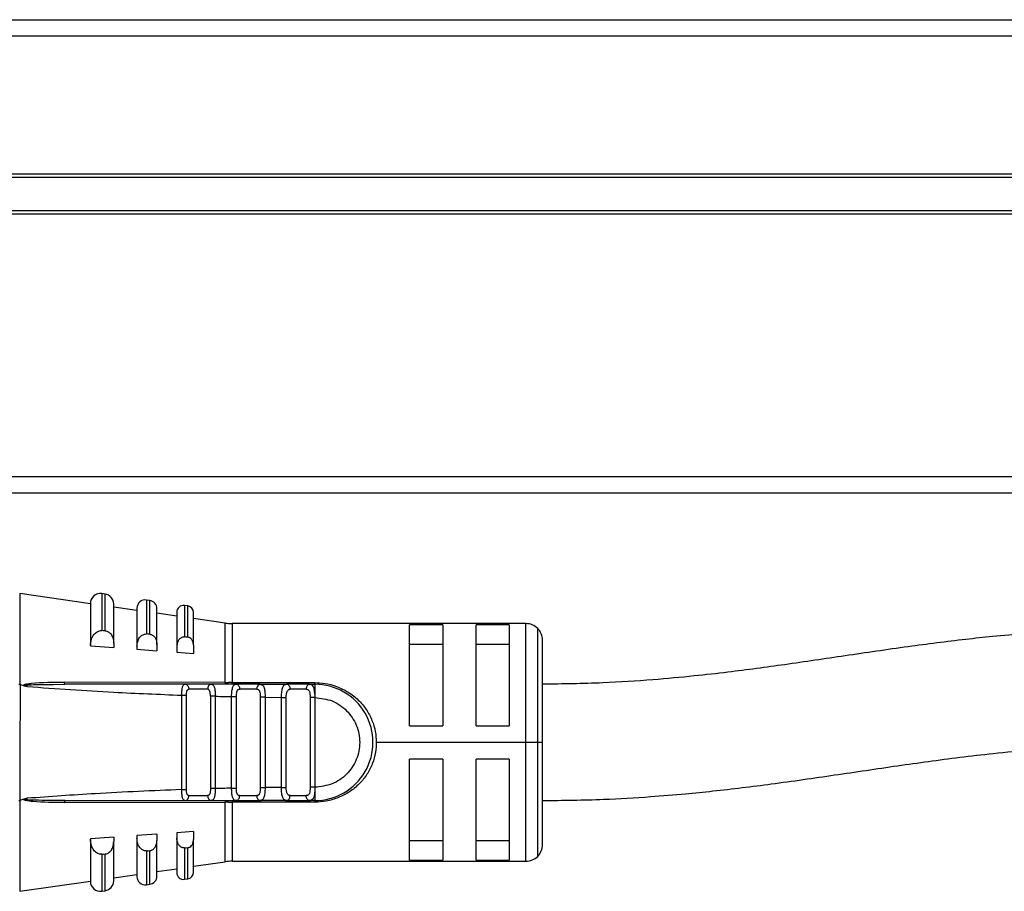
# Model space of a CAD drawing. Header units: millimetres. Extents: x -498 to 2211, y 417 to 918.
# Tile 6 of 23: x -246 to -186, y 649 to 702. Entities that reach past the tile are written whole.
import ezdxf

# ---------------------------------------------------------------- set-up
doc = ezdxf.new("R2010")
doc.units = ezdxf.units.MM

# ---------------------------------------------------------------- blocks, each defined once
blk = doc.blocks.new('Drawing View2')
at = {"color": 7, "linetype": 'Continuous', "lineweight": 25}
for p, q in [((-447.95, 33.4), (551.65, 33.4)), ((551.65, 32.4), (-447.95, 32.4)), ((546.85, 24.1), (-443.15, 24.1)), ((546.85, 23.9), (-443.15, 23.9)), ((546.85, 21.9), (-443.15, 21.9)), ((546.85, 21.7), (-443.15, 21.7)), ((-447.95, 5.9), (551.65, 5.9)), ((551.65, 4.9), (-447.95, 4.9)), ((-393.078, -1.748), (-397.332, -1.136)), ((-397.332, -1.136), (-397.332, -6.604)), ((-392.193, -1.168), (-392.393, -1.14)), ((-392.393, -1.14), (-392.393, -3.366)), ((-392.193, -3.381), (-392.193, -1.168)), ((-393.078, -1.734), (-393.078, -4.271)), ((-391.678, -4.127), (-391.678, -1.762)), ((-389.507, -1.555), (-389.707, -1.526)), ((-389.707, -1.526), (-389.707, -3.57)), ((-389.507, -3.586), (-389.507, -1.555)), ((-390.278, -2.151), (-391.678, -1.95)), ((-390.278, -2.021), (-390.278, -4.308)), ((-389.078, -4.197), (-389.078, -2.05)), ((-387.878, -2.497), (-389.078, -2.324)), ((-387.878, -2.251), (-387.878, -4.324)), ((-387.222, -1.884), (-387.422, -1.855)), ((-387.422, -1.855), (-387.422, -3.746)), ((-387.222, -3.762), (-387.222, -1.884)), ((-386.878, -4.244), (-386.878, -2.28)), ((-384.974, -2.915), (-386.878, -2.641)), ((-384.974, -6.495), (-384.974, -2.915)), ((-366.878, -2.945), (-384.547, -2.945)), ((-384.547, -2.945), (-384.547, -6.496)), ((-366.878, -10.095), (-366.878, -2.945)), ((-392.479, -3.368), (-392.393, -3.366)), ((-371.878, -3.016), (-373.878, -3.016)), ((-373.878, -9.095), (-373.878, -3.016)), ((-371.878, -3.016), (-371.878, -9.095)), ((-367.878, -3.016), (-369.878, -3.016)), ((-369.878, -9.095), (-369.878, -3.016)), ((-367.878, -3.016), (-367.878, -9.095)), ((-366.171, -10.095), (-366.171, -3.238)), ((-391.678, -4.127), (-391.678, -4.391)), ((-389.779, -3.572), (-389.707, -3.57)), ((-365.878, -10.095), (-365.878, -3.945)), ((-393.078, -4.271), (-393.078, -4.292)), ((-393.078, -4.292), (-391.678, -4.391)), ((-390.278, -4.308), (-390.278, -4.491)), ((-390.278, -4.491), (-389.078, -4.577)), ((-389.078, -4.197), (-389.078, -4.577)), ((-387.878, -4.324), (-387.878, -4.663)), ((-387.878, -4.663), (-386.878, -4.735)), ((-386.878, -4.244), (-386.878, -4.735)), ((-373.878, -4.179), (-371.878, -4.179)), ((-369.878, -4.179), (-367.878, -4.179)), ((-384.974, -6.495), (-394.638, -6.479)), ((-384.547, -6.496), (-379.579, -6.496)), ((-384.547, -6.595), (-384.547, -6.496)), ((-397.332, -6.604), (-397.312, -6.609)), ((-397.098, -6.689), (-397.312, -6.609)), ((-395.293, -6.601), (-394.609, -6.595)), ((-394.609, -6.595), (-394.618, -6.588)), ((-387.391, -6.595), (-387.306, -6.617)), ((-385.809, -6.595), (-387.391, -6.595)), ((-386.029, -6.895), (-387.159, -6.895)), ((-385.809, -6.595), (-385.889, -6.617)), ((-385.809, -6.595), (-385.737, -6.626)), ((-384.241, -6.616), (-384.351, -6.61)), ((-384.313, -6.595), (-384.232, -6.618)), ((-382.871, -6.595), (-384.313, -6.595)), ((-383.073, -6.895), (-384.103, -6.895)), ((-382.871, -6.595), (-382.788, -6.626)), ((-382.871, -6.595), (-381.266, -6.595)), ((-382.825, -6.61), (-382.852, -6.612)), ((-381.266, -6.595), (-381.191, -6.618)), ((-379.898, -6.595), (-381.266, -6.595)), ((-380.092, -6.895), (-381.07, -6.895)), ((-379.801, -6.621), (-379.898, -6.595)), ((-379.898, -6.595), (-379.579, -6.595)), ((-387.585, -12.937), (-387.585, -7.253)), ((-387.297, -12.937), (-387.297, -7.253)), ((-385.86, -7.316), (-385.86, -12.875)), ((-385.572, -7.316), (-385.572, -12.875)), ((-384.585, -12.85), (-384.585, -7.34)), ((-384.297, -12.85), (-384.297, -7.34)), ((-382.572, -7.375), (-382.86, -7.375)), ((-382.86, -7.375), (-382.86, -12.815)), ((-382.572, -7.376), (-381.585, -7.386)), ((-382.572, -7.376), (-382.572, -12.815)), ((-381.585, -12.805), (-381.585, -7.386)), ((-381.297, -12.805), (-381.297, -7.386)), ((-379.86, -7.395), (-379.86, -12.795)), ((-379.578, -7.185), (-379.577, -7.23)), ((-379.577, -7.23), (-379.572, -7.395)), ((-379.572, -7.395), (-379.572, -12.795)), ((-373.878, -9.095), (-371.878, -9.095)), ((-369.878, -9.095), (-367.878, -9.095)), ((-366.878, -10.095), (-375.878, -10.095)), ((-366.171, -10.095), (-366.878, -10.095)), ((-366.878, -17.245), (-366.878, -10.095)), ((-365.878, -10.095), (-366.171, -10.095)), ((-366.171, -16.952), (-366.171, -10.095)), ((-365.878, -16.245), (-365.878, -10.095)), ((-371.878, -11.095), (-373.878, -11.095)), ((-373.878, -17.175), (-373.878, -11.095)), ((-371.878, -11.095), (-371.878, -17.175)), ((-367.878, -11.095), (-369.878, -11.095)), ((-369.878, -17.175), (-369.878, -11.095)), ((-367.878, -11.095), (-367.878, -17.175)), ((-385.572, -12.875), (-385.86, -12.875)), ((-382.86, -12.815), (-382.572, -12.815)), ((-381.585, -12.805), (-382.572, -12.815)), ((-379.572, -12.795), (-379.578, -13.004)), ((-397.097, -13.501), (-397.332, -13.588)), ((-397.332, -13.588), (-397.332, -19.054)), ((-397.095, -13.548), (-396.867, -13.541)), ((-387.391, -13.595), (-387.306, -13.574)), ((-387.391, -13.595), (-385.809, -13.595)), ((-387.159, -13.295), (-386.029, -13.295)), ((-385.77, -13.595), (-384.945, -13.595)), ((-384.352, -13.581), (-384.231, -13.574)), ((-384.313, -13.595), (-384.235, -13.573)), ((-384.313, -13.595), (-382.871, -13.595)), ((-384.103, -13.295), (-383.073, -13.295)), ((-381.266, -13.595), (-382.871, -13.595)), ((-381.313, -13.58), (-381.186, -13.572)), ((-381.266, -13.595), (-381.191, -13.572)), ((-381.266, -13.595), (-379.898, -13.595)), ((-381.07, -13.295), (-380.092, -13.295)), ((-379.579, -13.595), (-379.898, -13.595)), ((-394.638, -13.712), (-384.974, -13.696)), ((-384.974, -17.276), (-384.974, -13.696)), ((-379.579, -13.695), (-384.547, -13.695)), ((-384.547, -13.695), (-384.547, -17.245)), ((-391.678, -15.799), (-393.078, -15.898)), ((-393.078, -15.898), (-393.078, -15.919)), ((-393.078, -15.919), (-393.078, -18.457)), ((-391.678, -15.799), (-391.678, -16.064)), ((-389.078, -15.614), (-390.278, -15.7)), ((-390.278, -15.7), (-390.278, -15.883)), ((-390.278, -15.883), (-390.278, -18.169)), ((-389.078, -15.614), (-389.078, -15.994)), ((-386.878, -15.456), (-387.878, -15.528)), ((-387.878, -15.528), (-387.878, -15.866)), ((-387.878, -15.866), (-387.878, -17.939)), ((-386.878, -15.456), (-386.878, -15.947)), ((-386.878, -17.911), (-386.878, -15.947)), ((-391.678, -18.428), (-391.678, -16.064)), ((-389.078, -18.141), (-389.078, -15.994)), ((-387.422, -16.444), (-387.479, -16.443)), ((-387.422, -16.444), (-387.422, -18.335)), ((-387.222, -18.307), (-387.222, -16.429)), ((-371.878, -16.011), (-373.878, -16.011)), ((-367.878, -16.011), (-369.878, -16.011)), ((-392.393, -16.824), (-392.479, -16.823)), ((-392.393, -16.824), (-392.393, -19.051)), ((-392.193, -19.022), (-392.193, -16.809)), ((-389.707, -16.62), (-389.779, -16.619)), ((-389.707, -16.62), (-389.707, -18.664)), ((-389.507, -18.636), (-389.507, -16.605)), ((-373.878, -17.175), (-371.878, -17.175)), ((-369.878, -17.175), (-367.878, -17.175)), ((-389.078, -17.867), (-387.878, -17.694)), ((-386.878, -17.55), (-384.974, -17.276)), ((-384.547, -17.245), (-366.878, -17.245)), ((-391.678, -18.241), (-390.278, -18.039)), ((-387.422, -18.335), (-387.222, -18.307)), ((-397.332, -19.054), (-393.078, -18.442)), ((-389.707, -18.664), (-389.507, -18.636)), ((-392.393, -19.051), (-392.193, -19.022))]:
    blk.add_line(p, q, dxfattribs=at)
at = {"color": 7, "linetype": 'Continuous', "lineweight": 25, "flags": 128}
for points in [[(-392.193, -3.381), (-392.305, -3.373), (-392.393, -3.366)], [(-389.507, -3.586), (-389.619, -3.577), (-389.707, -3.57)], [(-387.222, -3.762), (-387.334, -3.753), (-387.422, -3.746)], [(-379.898, -6.595), (-379.936, -6.601), (-379.972, -6.618), (-380.006, -6.646), (-380.035, -6.683), (-380.06, -6.729), (-380.078, -6.78), (-380.089, -6.837), (-380.092, -6.895)], [(-379.898, -13.595), (-379.936, -13.59), (-379.972, -13.572), (-380.006, -13.545), (-380.035, -13.507), (-380.06, -13.462), (-380.078, -13.41), (-380.089, -13.354), (-380.092, -13.295)], [(-387.422, -16.444), (-387.31, -16.436), (-387.222, -16.429)], [(-392.393, -16.824), (-392.281, -16.816), (-392.193, -16.809)], [(-389.707, -16.62), (-389.595, -16.612), (-389.507, -16.605)]]:
    blk.add_lwpolyline(points, dxfattribs=at)
at = {"color": 7, "linetype": 'Continuous', "lineweight": 25}
for centre, radius, start, end in [((-392.479, -1.734), 0.6, 81.81012, 180), ((-392.278, -1.762), 0.6, 0, 81.81012), ((-389.779, -2.021), 0.5, 81.81012, 180), ((-389.578, -2.05), 0.5, 0, 81.81012), ((-387.479, -2.251), 0.4, 81.81012, 180), ((-387.278, -2.28), 0.4, 0, 81.81012), ((-384.547, 0.055), 3, 261.81012, 270), ((-366.878, -3.945), 1, 45, 90), ((-366.878, -3.945), 1, 0, 45), ((-384.713, -6.487), 0.261, 181.62077, 203.1902), ((-382.81, -6.854), 0.266, 103.21466, 188.85777), ((-379.579, -10.095), 3.5, 270.00003, 90.00041), ((-385.762, -13.33), 0.269, 172.59974, 259.87886), ((-384.833, -13.682), 0.142, 142.57822, 185.78952), ((-223.94, -13.677), 160.606, 179.97069, 180.00612), ((-382.81, -13.336), 0.266, 171.14233, 256.78561), ((-366.878, -16.245), 1, 315, 0), ((-366.878, -16.245), 1, 270, 315), ((-384.547, -20.245), 3, 90, 98.18988), ((-389.779, -18.169), 0.5, 180, 278.18988), ((-389.578, -18.141), 0.5, 278.18988, 0), ((-387.479, -17.939), 0.4, 180, 278.18988), ((-387.278, -17.911), 0.4, 278.18988, 0), ((-392.479, -18.457), 0.6, 180, 278.18988), ((-392.278, -18.428), 0.6, 278.18988, 0)]:
    blk.add_arc(centre, radius, start, end, dxfattribs=at)
for points, knots in [([(-393.078, -4.271), (-393.067, -4.143), (-393.046, -3.905), (-392.894, -3.614), (-392.724, -3.456), (-392.584, -3.387), (-392.513, -3.374), (-392.479, -3.368)], [0, 0, 0, 0, 0.325933, 0.603464, 0.815321, 0.910517, 1, 1, 1, 1]), ([(-392.193, -3.381), (-392.162, -3.386), (-392.098, -3.394), (-391.976, -3.447), (-391.832, -3.573), (-391.703, -3.815), (-391.687, -4.015), (-391.678, -4.127)], [0, 0, 0, 0, 0.095969, 0.193666, 0.400239, 0.664134, 1, 1, 1, 1]), ([(-330.65, -3.299), (-331.823, -3.315), (-333.917, -3.344), (-336.631, -3.525), (-338.705, -3.711), (-341.07, -3.965), (-344.04, -4.35), (-347.634, -4.88), (-351.211, -5.411), (-354.229, -5.817), (-356.878, -6.119), (-359.375, -6.349), (-362.419, -6.55), (-364.665, -6.579), (-365.878, -6.595)], [0, 0, 0, 0, 0.09356, 0.166935, 0.221604, 0.267049, 0.368573, 0.482358, 0.591503, 0.692675, 0.750818, 0.82081, 0.903173, 1, 1, 1, 1]), ([(-390.278, -4.308), (-390.27, -4.209), (-390.254, -4.024), (-390.136, -3.788), (-389.996, -3.651), (-389.871, -3.589), (-389.809, -3.577), (-389.779, -3.572)], [0, 0, 0, 0, 0.305834, 0.570565, 0.801384, 0.904131, 1, 1, 1, 1]), ([(-389.507, -3.586), (-389.481, -3.589), (-389.428, -3.597), (-389.326, -3.641), (-389.206, -3.744), (-389.099, -3.943), (-389.086, -4.106), (-389.078, -4.197)], [0, 0, 0, 0, 0.097346, 0.196477, 0.405857, 0.669714, 1, 1, 1, 1]), ([(-387.479, -3.747), (-387.524, -3.759), (-387.626, -3.784), (-387.756, -3.908), (-387.857, -4.093), (-387.871, -4.244), (-387.878, -4.324)], [0, 0, 0, 0, 0.184907, 0.408721, 0.685994, 1, 1, 1, 1]), ([(-387.479, -3.747), (-387.468, -3.746), (-387.449, -3.745), (-387.43, -3.746), (-387.422, -3.746)], [0, 0, 0, 0, 0.5598581, 1, 1, 1, 1]), ([(-386.878, -4.244), (-386.884, -4.173), (-386.895, -4.046), (-386.98, -3.888), (-387.076, -3.806), (-387.159, -3.77), (-387.2, -3.765), (-387.222, -3.762)], [0, 0, 0, 0, 0.3239213, 0.5874004, 0.8037904, 0.9012303, 1, 1, 1, 1]), ([(-397.098, -6.689), (-397.099, -6.685), (-397.102, -6.677), (-397.103, -6.664), (-397.1, -6.653), (-397.091, -6.64), (-397.037, -6.596), (-396.869, -6.565), (-396.072, -6.463), (-395.306, -6.471), (-394.638, -6.479)], [0, 0, 0, 0, 0.005863, 0.010853, 0.015526, 0.020816, 0.030349, 0.102024, 0.217101, 1, 1, 1, 1]), ([(-394.618, -6.588), (-394.618, -6.588), (-394.621, -6.585), (-394.626, -6.565), (-394.633, -6.529), (-394.636, -6.495), (-394.638, -6.479)], [0, 0, 0, 0, 0.000098, 0.337965, 0.675801, 1, 1, 1, 1]), ([(-384.974, -6.495), (-384.934, -6.495), (-384.864, -6.495), (-384.792, -6.495), (-384.761, -6.496)], [0, 0, 0, 0, 0.559652, 1, 1, 1, 1]), ([(-384.547, -6.496), (-384.587, -6.496), (-384.658, -6.496), (-384.73, -6.496), (-384.761, -6.496)], [0, 0, 0, 0, 0.5598143, 1, 1, 1, 1]), ([(-379.579, -6.496), (-379.372, -6.503), (-378.922, -6.52), (-378.236, -6.721), (-377.554, -7.052), (-376.95, -7.524), (-376.467, -8.101), (-376.126, -8.749), (-375.914, -9.422), (-375.89, -9.877), (-375.878, -10.095)], [0, 0, 0, 0, 0.105852, 0.231344, 0.368396, 0.504165, 0.637058, 0.766015, 0.888024, 1, 1, 1, 1]), ([(-397.332, -6.604), (-397.34, -6.602), (-397.357, -6.6), (-397.373, -6.603), (-397.382, -6.605)], [0, 0, 0, 0, 0.500612, 1, 1, 1, 1]), ([(-397.312, -6.609), (-397.311, -6.734), (-397.31, -7.932), (-397.317, -10.258), (-397.327, -12.459), (-397.332, -13.588)], [0, 0, 0, 0, 0.053586, 0.51491, 1, 1, 1, 1]), ([(-396.868, -6.733), (-396.871, -6.732), (-396.913, -6.725), (-396.991, -6.716), (-397.064, -6.698), (-397.098, -6.689)], [0, 0, 0, 0, 0.03383, 0.554622, 1, 1, 1, 1]), ([(-396.868, -6.733), (-396.922, -6.722), (-396.989, -6.709), (-397.057, -6.687), (-397.072, -6.679), (-397.077, -6.675), (-397.079, -6.672), (-397.08, -6.67), (-397.079, -6.668), (-397.079, -6.667), (-397.077, -6.664), (-397.055, -6.652), (-396.685, -6.614), (-396.098, -6.607), (-395.525, -6.602), (-395.293, -6.601)], [0, 0, 0, 0, 0.081955, 0.100504, 0.104545, 0.107904, 0.109312, 0.110576, 0.111187, 0.111805, 0.113148, 0.116521, 0.148873, 0.655869, 1, 1, 1, 1]), ([(-396.868, -6.733), (-395.137, -6.856), (-392.045, -7.075), (-388.948, -7.199), (-387.585, -7.253)], [0, 0, 0, 0, 0.559905, 1, 1, 1, 1]), ([(-387.391, -6.595), (-388.739, -6.595), (-391.147, -6.595), (-393.551, -6.595), (-394.609, -6.595)], [0, 0, 0, 0, 0.5600664, 1, 1, 1, 1]), ([(-387.585, -7.253), (-387.583, -7.206), (-387.581, -7.113), (-387.57, -6.947), (-387.552, -6.804), (-387.519, -6.699), (-387.476, -6.617), (-387.425, -6.604), (-387.391, -6.595)], [0, 0, 0, 0, 0.133442, 0.262516, 0.491682, 0.616787, 0.744465, 1, 1, 1, 1]), ([(-387.301, -6.617), (-387.342, -6.61), (-387.394, -6.601), (-387.439, -6.613), (-387.448, -6.615)], [0, 0, 0, 0, 0.792844, 1, 1, 1, 1]), ([(-387.306, -6.617), (-387.305, -6.617), (-387.274, -6.625), (-387.224, -6.681), (-387.169, -6.777), (-387.162, -6.856), (-387.159, -6.895)], [0, 0, 0, 0, 0.01527, 0.343514, 0.671757, 1, 1, 1, 1]), ([(-387.297, -7.253), (-387.296, -7.203), (-387.294, -7.13), (-387.282, -7.043), (-387.269, -6.992), (-387.25, -6.951), (-387.226, -6.921), (-387.196, -6.901), (-387.171, -6.897), (-387.159, -6.895)], [0, 0, 0, 0, 0.293505, 0.420714, 0.540415, 0.65535, 0.771043, 0.883597, 1, 1, 1, 1]), ([(-385.889, -6.617), (-385.89, -6.617), (-385.92, -6.625), (-385.967, -6.681), (-386.019, -6.777), (-386.026, -6.856), (-386.029, -6.895)], [0, 0, 0, 0, 0.015258, 0.343505, 0.671753, 1, 1, 1, 1]), ([(-385.86, -7.316), (-385.861, -7.257), (-385.864, -7.148), (-385.885, -7.028), (-385.915, -6.962), (-385.945, -6.926), (-385.982, -6.902), (-386.013, -6.898), (-386.029, -6.895)], [0, 0, 0, 0, 0.294352, 0.539974, 0.655031, 0.766741, 0.880127, 1, 1, 1, 1]), ([(-385.735, -6.617), (-385.745, -6.614), (-385.793, -6.601), (-385.85, -6.61), (-385.895, -6.617)], [0, 0, 0, 0, 0.199135, 1, 1, 1, 1]), ([(-384.313, -6.595), (-384.592, -6.595), (-385.091, -6.595), (-385.589, -6.595), (-385.809, -6.595)], [0, 0, 0, 0, 0.560002, 1, 1, 1, 1]), ([(-385.737, -6.626), (-385.72, -6.631), (-385.681, -6.642), (-385.644, -6.71), (-385.602, -6.823), (-385.582, -6.981), (-385.573, -7.162), (-385.572, -7.264), (-385.572, -7.316)], [0, 0, 0, 0, 0.120831, 0.271701, 0.419722, 0.688876, 0.841614, 1, 1, 1, 1]), ([(-384.585, -7.34), (-384.583, -7.287), (-384.581, -7.187), (-384.571, -7.045), (-384.553, -6.918), (-384.527, -6.802), (-384.491, -6.707), (-384.43, -6.617), (-384.359, -6.604), (-384.313, -6.595)], [0, 0, 0, 0, 0.131429, 0.245057, 0.365717, 0.489637, 0.622642, 0.75269, 1, 1, 1, 1]), ([(-384.229, -6.617), (-384.277, -6.61), (-384.333, -6.601), (-384.38, -6.612), (-384.388, -6.614)], [0, 0, 0, 0, 0.849136, 1, 1, 1, 1]), ([(-384.297, -7.34), (-384.294, -7.273), (-384.29, -7.178), (-384.274, -7.066), (-384.256, -7.002), (-384.23, -6.953), (-384.196, -6.919), (-384.154, -6.899), (-384.12, -6.897), (-384.103, -6.895)], [0, 0, 0, 0, 0.31104, 0.44004, 0.555403, 0.66622, 0.778919, 0.885782, 1, 1, 1, 1]), ([(-383.073, -6.895), (-383.053, -6.897), (-383.013, -6.901), (-382.965, -6.926), (-382.928, -6.966), (-382.892, -7.041), (-382.864, -7.176), (-382.861, -7.304), (-382.86, -7.375)], [0, 0, 0, 0, 0.122412, 0.236302, 0.346812, 0.459545, 0.69705, 1, 1, 1, 1]), ([(-382.786, -6.614), (-382.793, -6.612), (-382.843, -6.6), (-382.901, -6.609), (-382.951, -6.617)], [0, 0, 0, 0, 0.144878, 1, 1, 1, 1]), ([(-382.788, -6.626), (-382.763, -6.631), (-382.712, -6.643), (-382.665, -6.717), (-382.626, -6.812), (-382.599, -6.932), (-382.582, -7.067), (-382.572, -7.216), (-382.572, -7.322), (-382.572, -7.376)], [0, 0, 0, 0, 0.138196, 0.278986, 0.426933, 0.573822, 0.710415, 0.85235, 1, 1, 1, 1]), ([(-381.585, -7.386), (-381.583, -7.323), (-381.58, -7.2), (-381.564, -7.031), (-381.539, -6.886), (-381.493, -6.738), (-381.416, -6.617), (-381.315, -6.604), (-381.266, -6.598)], [0, 0, 0, 0, 0.144532, 0.283535, 0.416002, 0.542467, 0.778825, 1, 1, 1, 1]), ([(-381.186, -6.618), (-381.237, -6.61), (-381.297, -6.601), (-381.347, -6.612), (-381.354, -6.613)], [0, 0, 0, 0, 0.864211, 1, 1, 1, 1]), ([(-381.297, -7.386), (-381.295, -7.319), (-381.291, -7.186), (-381.258, -7.045), (-381.212, -6.963), (-381.171, -6.924), (-381.123, -6.9), (-381.087, -6.897), (-381.07, -6.895)], [0, 0, 0, 0, 0.27836, 0.559216, 0.680473, 0.796904, 0.899694, 1, 1, 1, 1]), ([(-380.092, -6.895), (-380.07, -6.897), (-380.025, -6.9), (-379.972, -6.925), (-379.932, -6.968), (-379.891, -7.051), (-379.864, -7.196), (-379.861, -7.328), (-379.86, -7.395)], [0, 0, 0, 0, 0.125212, 0.241394, 0.354086, 0.469338, 0.726349, 1, 1, 1, 1]), ([(-379.8, -6.615), (-379.809, -6.612), (-379.861, -6.6), (-379.923, -6.609), (-379.975, -6.616)], [0, 0, 0, 0, 0.171854, 1, 1, 1, 1]), ([(-379.578, -7.185), (-379.584, -7.1), (-379.596, -6.931), (-379.653, -6.744), (-379.715, -6.637), (-379.782, -6.625), (-379.801, -6.621)], [0, 0, 0, 0, 0.2935584, 0.5886885, 0.8835946, 1, 1, 1, 1]), ([(-379.579, -6.595), (-379.579, -6.604), (-379.578, -6.62), (-379.578, -6.749), (-379.578, -6.939), (-379.578, -7.103), (-379.578, -7.185)], [0, 0, 0, 0, 0.25, 0.5, 0.75, 1, 1, 1, 1]), ([(-385.572, -7.316), (-385.388, -7.321), (-385.059, -7.329), (-384.73, -7.337), (-384.585, -7.34)], [0, 0, 0, 0, 0.559996, 1, 1, 1, 1]), ([(-379.572, -7.395), (-379.219, -7.437), (-378.514, -7.519), (-377.617, -8.144), (-377.019, -9.035), (-376.808, -10.095), (-377.019, -11.155), (-377.617, -12.047), (-378.514, -12.671), (-379.219, -12.754), (-379.572, -12.795)], [0, 0, 0, 0, 0.125, 0.249999, 0.374999, 0.499999, 0.624999, 0.749999, 0.875, 1, 1, 1, 1]), ([(-375.878, -10.095), (-375.886, -10.293), (-375.904, -10.732), (-376.104, -11.388), (-376.428, -12.037), (-376.895, -12.608), (-377.469, -13.086), (-378.146, -13.43), (-378.854, -13.658), (-379.346, -13.683), (-379.579, -13.695)], [0, 0, 0, 0, 0.101354, 0.226036, 0.351866, 0.481359, 0.615671, 0.747338, 0.880559, 1, 1, 1, 1]), ([(-365.878, -13.595), (-364.652, -13.58), (-362.463, -13.554), (-359.602, -13.382), (-357.42, -13.202), (-354.98, -12.956), (-351.968, -12.587), (-348.294, -12.058), (-344.564, -11.499), (-341.397, -11.059), (-338.689, -10.743), (-336.348, -10.522), (-333.64, -10.34), (-331.684, -10.313), (-330.65, -10.299)], [0, 0, 0, 0, 0.097793, 0.174617, 0.23256, 0.279098, 0.381006, 0.49454, 0.608662, 0.719686, 0.778085, 0.84398, 0.917501, 1, 1, 1, 1]), ([(-387.585, -12.937), (-389.319, -13.009), (-392.416, -13.137), (-395.508, -13.36), (-396.868, -13.458)], [0, 0, 0, 0, 0.5600932, 1, 1, 1, 1]), ([(-387.391, -13.595), (-387.425, -13.587), (-387.476, -13.574), (-387.52, -13.49), (-387.553, -13.385), (-387.57, -13.242), (-387.581, -13.077), (-387.583, -12.984), (-387.585, -12.937)], [0, 0, 0, 0, 0.25738, 0.385697, 0.511171, 0.738879, 0.867225, 1, 1, 1, 1]), ([(-387.159, -13.295), (-387.182, -13.29), (-387.216, -13.282), (-387.248, -13.244), (-387.267, -13.204), (-387.281, -13.152), (-387.294, -13.064), (-387.296, -12.989), (-387.297, -12.937)], [0, 0, 0, 0, 0.218752, 0.329388, 0.443599, 0.567307, 0.703565, 1, 1, 1, 1]), ([(-385.86, -12.875), (-385.861, -12.934), (-385.864, -13.044), (-385.885, -13.165), (-385.916, -13.232), (-385.947, -13.267), (-385.984, -13.29), (-386.014, -13.294), (-386.029, -13.295)], [0, 0, 0, 0, 0.293689, 0.545649, 0.6598972, 0.7756247, 0.8868275, 1, 1, 1, 1]), ([(-385.572, -12.875), (-385.572, -12.926), (-385.573, -13.022), (-385.579, -13.16), (-385.592, -13.283), (-385.614, -13.394), (-385.646, -13.483), (-385.701, -13.572), (-385.766, -13.586), (-385.809, -13.595)], [0, 0, 0, 0, 0.132394, 0.247635, 0.371715, 0.494784, 0.621057, 0.748595, 1, 1, 1, 1]), ([(-384.585, -12.85), (-384.769, -12.855), (-385.098, -12.862), (-385.427, -12.871), (-385.572, -12.875)], [0, 0, 0, 0, 0.560004, 1, 1, 1, 1]), ([(-384.313, -13.595), (-384.359, -13.587), (-384.431, -13.574), (-384.491, -13.482), (-384.528, -13.386), (-384.554, -13.268), (-384.578, -13.095), (-384.582, -12.948), (-384.585, -12.85)], [0, 0, 0, 0, 0.249447, 0.380441, 0.514236, 0.638992, 0.760922, 1, 1, 1, 1]), ([(-384.103, -13.295), (-384.109, -13.297), (-384.121, -13.301), (-384.15, -13.296), (-384.205, -13.265), (-384.249, -13.202), (-384.277, -13.125), (-384.295, -13.017), (-384.296, -12.923), (-384.297, -12.85)], [0, 0, 0, 0, 0.03814, 0.082239, 0.194335, 0.457153, 0.574864, 0.674637, 1, 1, 1, 1]), ([(-382.86, -12.815), (-382.861, -12.885), (-382.864, -12.985), (-382.882, -13.103), (-382.902, -13.173), (-382.93, -13.228), (-382.967, -13.266), (-383.014, -13.29), (-383.053, -13.294), (-383.073, -13.295)], [0, 0, 0, 0, 0.29523, 0.424831, 0.548059, 0.659141, 0.768027, 0.880017, 1, 1, 1, 1]), ([(-382.572, -12.815), (-382.573, -12.875), (-382.573, -12.992), (-382.587, -13.156), (-382.609, -13.296), (-382.652, -13.445), (-382.727, -13.57), (-382.824, -13.587), (-382.871, -13.596)], [0, 0, 0, 0, 0.141121, 0.276623, 0.406973, 0.532696, 0.771568, 1, 1, 1, 1]), ([(-381.266, -13.595), (-381.316, -13.588), (-381.419, -13.573), (-381.498, -13.451), (-381.543, -13.301), (-381.568, -13.158), (-381.583, -12.989), (-381.584, -12.867), (-381.585, -12.805)], [0, 0, 0, 0, 0.224735, 0.461805, 0.587654, 0.718925, 0.856203, 1, 1, 1, 1]), ([(-381.07, -13.295), (-381.087, -13.294), (-381.123, -13.292), (-381.171, -13.267), (-381.211, -13.227), (-381.245, -13.169), (-381.27, -13.096), (-381.292, -12.976), (-381.295, -12.874), (-381.297, -12.805)], [0, 0, 0, 0, 0.1000627, 0.2037841, 0.3192443, 0.4359944, 0.5739493, 0.7106161, 1, 1, 1, 1]), ([(-379.86, -12.795), (-379.861, -12.863), (-379.864, -12.994), (-379.891, -13.14), (-379.932, -13.223), (-379.972, -13.265), (-380.025, -13.291), (-380.07, -13.294), (-380.092, -13.295)], [0, 0, 0, 0, 0.273648, 0.530657, 0.645969, 0.758682, 0.874843, 1, 1, 1, 1]), ([(-379.578, -13.004), (-379.585, -13.092), (-379.599, -13.262), (-379.652, -13.452), (-379.743, -13.575), (-379.845, -13.588), (-379.898, -13.595)], [0, 0, 0, 0, 0.252447, 0.492128, 0.733882, 1, 1, 1, 1]), ([(-379.572, -12.795), (-379.609, -12.795), (-379.682, -12.795), (-379.77, -12.795), (-379.831, -12.795), (-379.85, -12.795), (-379.86, -12.795)], [0, 0, 0, 0, 0.283442, 0.573712, 0.79452, 1, 1, 1, 1]), ([(-379.578, -13.004), (-379.578, -13.086), (-379.578, -13.25), (-379.578, -13.441), (-379.578, -13.57), (-379.578, -13.587), (-379.579, -13.595)], [0, 0, 0, 0, 0.25, 0.5, 0.75, 1, 1, 1, 1]), ([(-397.388, -13.584), (-397.379, -13.586), (-397.36, -13.59), (-397.341, -13.588), (-397.332, -13.588)], [0, 0, 0, 0, 0.4992721, 1, 1, 1, 1]), ([(-394.638, -13.712), (-395.273, -13.71), (-396.061, -13.708), (-396.87, -13.626), (-397.059, -13.569), (-397.093, -13.539), (-397.1, -13.527), (-397.102, -13.514), (-397.099, -13.505), (-397.097, -13.501)], [0, 0, 0, 0, 0.750987, 0.932339, 0.976611, 0.983581, 0.989387, 0.994604, 1, 1, 1, 1]), ([(-397.078, -13.518), (-397.078, -13.516), (-397.076, -13.514), (-397.07, -13.508), (-397.052, -13.499), (-397.033, -13.495), (-397.019, -13.492)], [0, 0, 0, 0, 0.070853, 0.152897, 0.362347, 1, 1, 1, 1]), ([(-394.609, -13.595), (-394.721, -13.595), (-395.034, -13.595), (-395.636, -13.59), (-396.169, -13.58), (-396.522, -13.573), (-396.589, -13.572), (-396.615, -13.572), (-396.619, -13.571), (-396.621, -13.571), (-396.621, -13.571), (-396.621, -13.571), (-396.691, -13.57), (-396.819, -13.567), (-396.962, -13.562), (-397.039, -13.555), (-397.06, -13.551), (-397.066, -13.549), (-397.069, -13.548), (-397.07, -13.547), (-397.07, -13.547), (-397.07, -13.546), (-397.069, -13.545), (-397.067, -13.544), (-397.061, -13.543), (-397.054, -13.542), (-397.049, -13.541), (-397.048, -13.541), (-397.048, -13.541), (-397.047, -13.541), (-397.033, -13.539), (-396.99, -13.535), (-396.931, -13.531), (-396.885, -13.531), (-396.869, -13.531)], [0, 0, 0, 0, 0.126085, 0.351928, 0.676718, 0.724247, 0.748595, 0.751666, 0.753204, 0.753397, 0.753493, 0.753505, 0.753513, 0.832333, 0.896628, 0.914608, 0.919866, 0.92158, 0.92279, 0.923241, 0.923627, 0.923999, 0.924411, 0.925506, 0.927084, 0.931868, 0.932624, 0.933016, 0.933066, 0.93309, 0.9331, 0.949647, 0.981484, 1, 1, 1, 1]), ([(-396.868, -13.458), (-396.868, -13.458), (-396.868, -13.458), (-396.869, -13.458), (-396.87, -13.458), (-396.877, -13.46), (-396.904, -13.465), (-396.953, -13.475), (-396.996, -13.486), (-397.019, -13.492)], [0, 0, 0, 0, 0.000332, 0.002842, 0.009727, 0.035627, 0.135958, 0.53074, 1, 1, 1, 1]), ([(-394.609, -13.595), (-394.612, -13.597), (-394.618, -13.6), (-394.626, -13.625), (-394.633, -13.662), (-394.636, -13.695), (-394.638, -13.712)], [0, 0, 0, 0, 0.2448533, 0.4999982, 0.755144, 1, 1, 1, 1]), ([(-394.609, -13.595), (-393.263, -13.595), (-390.858, -13.595), (-388.451, -13.595), (-387.391, -13.595)], [0, 0, 0, 0, 0.559932, 1, 1, 1, 1]), ([(-394.609, -13.595), (-392.804, -13.595), (-390.426, -13.595), (-388.049, -13.595), (-387.476, -13.595)], [0, 0, 0, 0, 0.7587231, 1, 1, 1, 1]), ([(-387.448, -13.575), (-387.439, -13.578), (-387.394, -13.59), (-387.342, -13.581), (-387.301, -13.574)], [0, 0, 0, 0, 0.205604, 1, 1, 1, 1]), ([(-387.448, -13.575), (-387.439, -13.578), (-387.395, -13.59), (-387.343, -13.581), (-387.302, -13.574)], [0, 0, 0, 0, 0.204942, 1, 1, 1, 1]), ([(-387.306, -13.574), (-387.305, -13.573), (-387.274, -13.566), (-387.224, -13.51), (-387.169, -13.414), (-387.162, -13.335), (-387.159, -13.295)], [0, 0, 0, 0, 0.01566, 0.343773, 0.671887, 1, 1, 1, 1]), ([(-385.895, -13.574), (-385.849, -13.581), (-385.793, -13.59), (-385.745, -13.576), (-385.736, -13.574)], [0, 0, 0, 0, 0.804963, 1, 1, 1, 1]), ([(-385.809, -13.595), (-385.53, -13.595), (-385.031, -13.595), (-384.532, -13.595), (-384.313, -13.595)], [0, 0, 0, 0, 0.559997, 1, 1, 1, 1]), ([(-384.387, -13.577), (-384.38, -13.579), (-384.333, -13.59), (-384.277, -13.581), (-384.23, -13.573)], [0, 0, 0, 0, 0.148032, 1, 1, 1, 1]), ([(-384.235, -13.573), (-384.234, -13.573), (-384.207, -13.565), (-384.161, -13.51), (-384.112, -13.414), (-384.106, -13.335), (-384.103, -13.295)], [0, 0, 0, 0, 0.012816, 0.341877, 0.670939, 1, 1, 1, 1]), ([(-382.951, -13.574), (-382.901, -13.582), (-382.844, -13.59), (-382.795, -13.579), (-382.789, -13.577)], [0, 0, 0, 0, 0.871976, 1, 1, 1, 1]), ([(-381.356, -13.577), (-381.348, -13.579), (-381.297, -13.59), (-381.237, -13.58), (-381.186, -13.572)], [0, 0, 0, 0, 0.144854, 1, 1, 1, 1]), ([(-379.975, -13.574), (-379.923, -13.581), (-379.862, -13.59), (-379.81, -13.578), (-379.801, -13.576)], [0, 0, 0, 0, 0.835628, 1, 1, 1, 1]), ([(-384.762, -13.695), (-384.802, -13.695), (-384.873, -13.695), (-384.943, -13.696), (-384.974, -13.696)], [0, 0, 0, 0, 0.560117, 1, 1, 1, 1]), ([(-384.762, -13.695), (-384.722, -13.695), (-384.65, -13.695), (-384.578, -13.695), (-384.547, -13.695)], [0, 0, 0, 0, 0.560114, 1, 1, 1, 1]), ([(-392.479, -16.823), (-392.513, -16.816), (-392.584, -16.803), (-392.724, -16.734), (-392.894, -16.576), (-393.046, -16.285), (-393.067, -16.048), (-393.078, -15.919)], [0, 0, 0, 0, 0.089488, 0.184702, 0.396629, 0.674166, 1, 1, 1, 1]), ([(-389.779, -16.619), (-389.807, -16.614), (-389.866, -16.603), (-389.984, -16.546), (-390.126, -16.416), (-390.252, -16.179), (-390.269, -15.986), (-390.278, -15.883)], [0, 0, 0, 0, 0.090901, 0.187716, 0.403222, 0.680517, 1, 1, 1, 1]), ([(-387.479, -16.443), (-387.501, -16.439), (-387.549, -16.431), (-387.643, -16.386), (-387.757, -16.283), (-387.857, -16.097), (-387.871, -15.946), (-387.878, -15.866)], [0, 0, 0, 0, 0.09212, 0.1903806, 0.4092735, 0.68628, 1, 1, 1, 1]), ([(-387.222, -16.429), (-387.201, -16.426), (-387.159, -16.42), (-387.076, -16.385), (-386.979, -16.302), (-386.895, -16.145), (-386.884, -16.017), (-386.878, -15.947)], [0, 0, 0, 0, 0.096571, 0.197429, 0.41274, 0.676188, 1, 1, 1, 1]), ([(-392.193, -16.809), (-392.162, -16.805), (-392.101, -16.797), (-391.978, -16.745), (-391.832, -16.619), (-391.703, -16.375), (-391.687, -16.176), (-391.678, -16.064)], [0, 0, 0, 0, 0.09377, 0.189049, 0.400199, 0.66412, 1, 1, 1, 1]), ([(-389.507, -16.605), (-389.482, -16.601), (-389.43, -16.594), (-389.328, -16.551), (-389.206, -16.447), (-389.099, -16.248), (-389.086, -16.084), (-389.078, -15.994)], [0, 0, 0, 0, 0.095358, 0.192264, 0.405805, 0.669689, 1, 1, 1, 1])]:
    blk.add_open_spline(points, degree=3, knots=knots, dxfattribs=at)
for points in [[(-379.579, -6.595), (-379.579, -6.594), (-379.579, -6.591), (-379.579, -6.57), (-379.579, -6.539), (-379.579, -6.51), (-379.579, -6.496)], [(-384.232, -6.618), (-384.208, -6.637), (-384.16, -6.676), (-384.113, -6.778), (-384.106, -6.856), (-384.103, -6.895)], [(-381.191, -6.618), (-381.169, -6.637), (-381.124, -6.676), (-381.079, -6.778), (-381.073, -6.856), (-381.07, -6.895)], [(-387.585, -7.253), (-387.553, -7.253), (-387.489, -7.253), (-387.403, -7.253), (-387.333, -7.253), (-387.309, -7.253), (-387.297, -7.253)], [(-385.572, -7.316), (-385.604, -7.316), (-385.668, -7.316), (-385.754, -7.316), (-385.824, -7.316), (-385.848, -7.316), (-385.86, -7.316)], [(-384.585, -7.34), (-384.553, -7.34), (-384.489, -7.34), (-384.403, -7.34), (-384.333, -7.34), (-384.309, -7.34), (-384.297, -7.34)], [(-381.585, -7.386), (-381.553, -7.386), (-381.489, -7.386), (-381.403, -7.386), (-381.333, -7.386), (-381.309, -7.386), (-381.297, -7.386)], [(-379.572, -7.395), (-379.604, -7.395), (-379.668, -7.395), (-379.754, -7.395), (-379.824, -7.395), (-379.848, -7.395), (-379.86, -7.395)], [(-387.585, -12.937), (-387.553, -12.937), (-387.489, -12.937), (-387.403, -12.937), (-387.333, -12.937), (-387.309, -12.937), (-387.297, -12.937)], [(-384.585, -12.85), (-384.553, -12.85), (-384.489, -12.85), (-384.403, -12.85), (-384.333, -12.85), (-384.309, -12.85), (-384.297, -12.85)], [(-381.585, -12.805), (-381.553, -12.805), (-381.489, -12.805), (-381.403, -12.805), (-381.333, -12.805), (-381.309, -12.805), (-381.297, -12.805)], [(-381.191, -13.572), (-381.169, -13.553), (-381.124, -13.515), (-381.079, -13.413), (-381.073, -13.334), (-381.07, -13.295)], [(-379.579, -13.695), (-379.579, -13.68), (-379.579, -13.651), (-379.579, -13.62), (-379.579, -13.599), (-379.579, -13.597), (-379.579, -13.595)]]:
    blk.add_open_spline(points, degree=3, dxfattribs=at)

msp = doc.modelspace()

# ---------------------------------------------------------------- block references
at = {"color": 7, "linetype": 'Continuous', "lineweight": 25}
msp.add_blockref('Drawing View2', (151.823, 668.49), dxfattribs=at)

doc.saveas('drawing.dxf')
